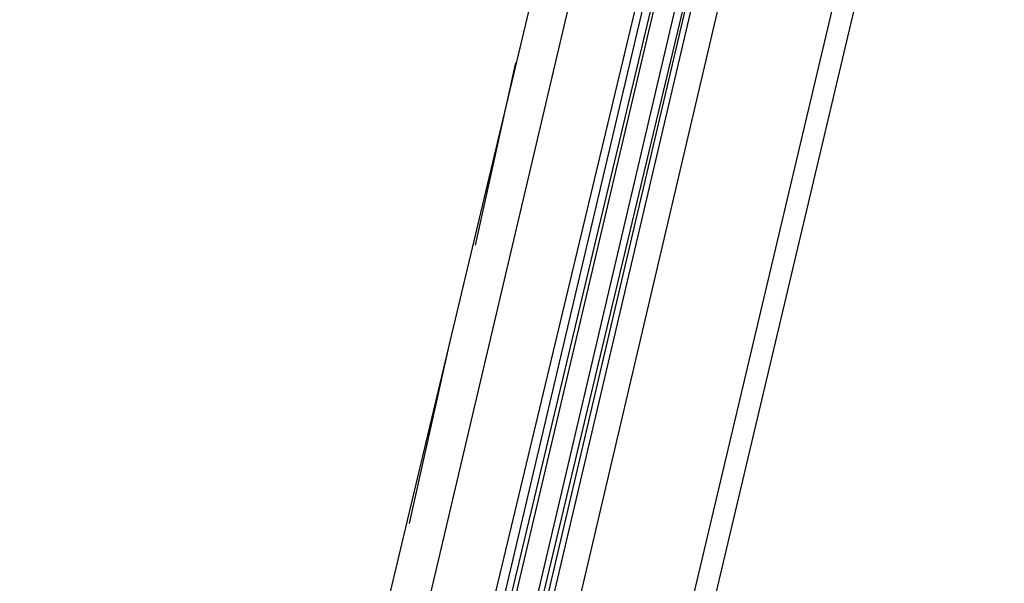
# Model space of a CAD drawing. Header units: feet. Extents: x -79 to 198, y -22 to 181.
# Tile 72 of 256: x 103.92 to 106.51, y 33.93 to 35.41. Entities that reach past the tile are written whole.
import ezdxf

# ---------------------------------------------------------------- set-up
doc = ezdxf.new("R2010")
doc.units = ezdxf.units.FT
doc.layers.add('A-LINEA', color=7, linetype='CONTINUOUS')

msp = doc.modelspace()

# ---------------------------------------------------------------- linework, layer by layer
at = {"layer": 'A-LINEA'}
for p, q in [((103.5333, 24.5111), (107.3733, 40.7511)), ((106.4933, 40.6178), (104.7733, 33.3911)), ((107.24, 40.4311), (105.5333, 33.2178)), ((104.9733, 33.7778), (105.72, 36.9511)), ((105.1333, 33.7378), (105.8933, 36.9111)), ((105.16, 33.7378), (105.9067, 36.9111)), ((105.1733, 33.7244), (105.9333, 36.9111)), ((105.1867, 33.7244), (105.9333, 36.8978)), ((106.0933, 36.8711), (105.3467, 33.6844)), ((105.12, 34.8178), (105.2267, 35.2978)), ((104.9467, 34.0844), (105.0533, 34.5644))]:
    msp.add_line(p, q, dxfattribs=at)
for points in [[(67.2267, 7.6444), (67.2667, 7.8178), (67.76, 9.9244), (68.1067, 9.9378), (69.9867, 17.8978), (72.5733, 17.2844), (72.7333, 17.9244), (80.72, 16.0444), (83.12, 15.4711), (87.16, 14.5111), (90.12, 27.0044), (94.6533, 25.9244), (94.8133, 26.5778), (97.52, 25.9378), (103.5333, 24.5111), (107.3733, 40.7511), (107.64, 40.6978), (108.9733, 40.3778), (112.68, 39.4978), (119.16, 37.9644), (119.2267, 38.2978), (125.3067, 36.8578)], [(105.24, 33.7111), (106, 36.9511), (106.0133, 36.9511), (106.0267, 36.9511), (105.2533, 33.7111)], [(105.28, 33.6978), (106.04, 36.9378), (106.0267, 36.9511), (105.2667, 33.7111)]]:
    msp.add_lwpolyline(points, dxfattribs=at)

doc.saveas('drawing.dxf')
